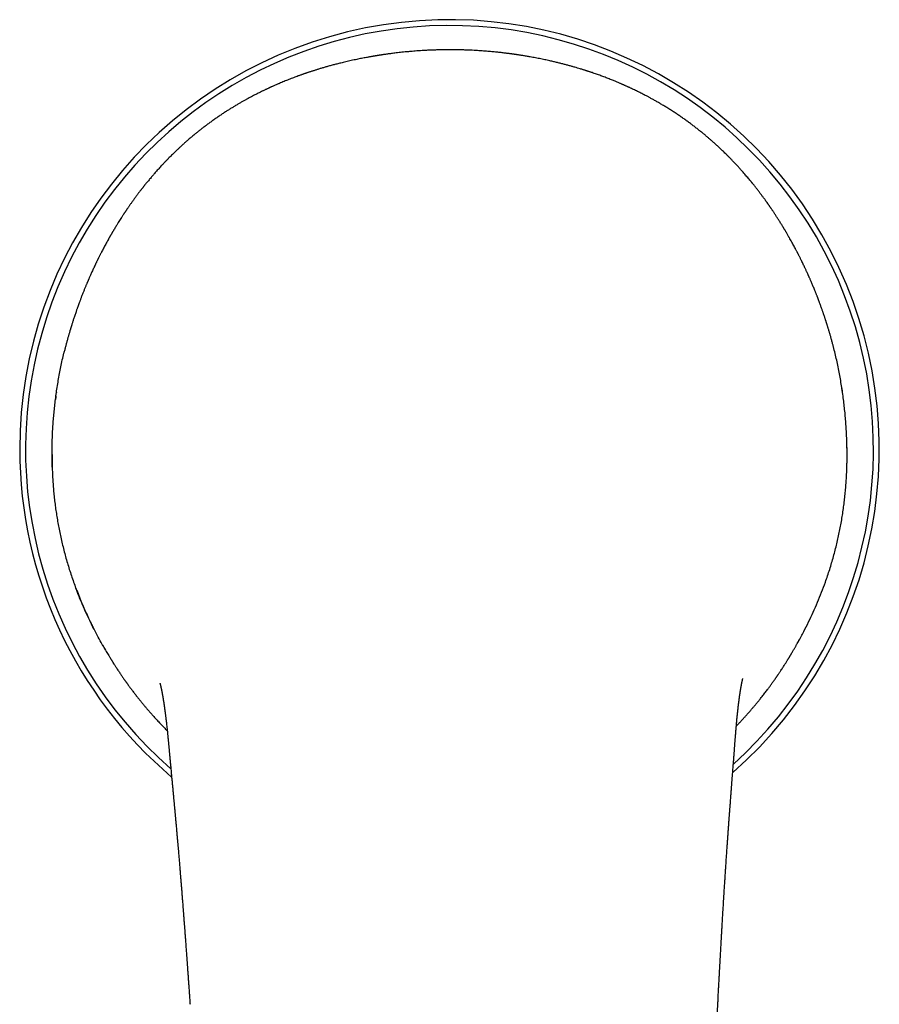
# Model space of a CAD drawing. Header units: millimetres. Extents: x 8 to 763, y 12 to 560.
# Tile 7 of 24: x 368 to 422, y 259 to 320. Entities that reach past the tile are written whole.
import ezdxf

# ---------------------------------------------------------------- set-up
doc = ezdxf.new("R2010")
doc.units = ezdxf.units.MM

msp = doc.modelspace()

# ---------------------------------------------------------------- linework, layer by layer
at = {"color": 7, "linetype": 'Continuous', "lineweight": 30}
for p, q in [((370.431, 296.934), (370.427, 296.905)), ((419.553, 297.039), (419.503, 297.36)), ((370.402, 296.72), (370.386, 296.606)), ((419.847, 292.639), (419.848, 292.679)), ((370.166, 292.272), (370.184, 291.803)), ((419.839, 292.21), (419.84, 292.261)), ((418.493, 285.072), (418.494, 285.072)), ((371.646, 284.688), (371.646, 284.688)), ((377.398, 275.373), (377.397, 275.384)), ((412.893, 275.646), (412.896, 275.679))]:
    msp.add_line(p, q, dxfattribs=at)
for radius, start, end in [(26.865, 311.22364, 180), (26.5, 312.03592, 228.90414), (26.865, 180, 229.7173)]:
    msp.add_arc((395, 293.379), radius, start, end, dxfattribs=at)
for points, knots in [([(394.795, 318.362), (394.703, 318.361), (394.522, 318.359), (394.256, 318.352), (393.999, 318.344), (393.751, 318.334), (393.514, 318.322), (393.288, 318.309), (393.072, 318.295), (392.865, 318.28), (392.655, 318.263), (392.444, 318.244), (392.233, 318.224), (392.035, 318.204), (391.849, 318.183), (391.676, 318.163), (391.517, 318.144), (391.372, 318.126), (391.24, 318.108), (391.12, 318.092), (391.012, 318.077), (390.916, 318.063), (390.831, 318.051), (390.761, 318.04), (390.704, 318.032), (390.66, 318.025), (390.624, 318.019), (390.597, 318.015), (390.576, 318.012), (390.559, 318.009), (390.544, 318.007), (390.525, 318.004), (390.497, 317.999), (390.457, 317.993), (390.411, 317.985), (390.358, 317.977), (390.301, 317.967), (390.236, 317.956), (390.164, 317.944), (390.085, 317.93), (389.999, 317.915), (389.906, 317.898), (389.74, 317.868), (389.505, 317.823), (389.188, 317.759), (388.862, 317.689), (388.527, 317.613), (388.227, 317.54), (387.96, 317.473), (387.724, 317.412), (387.496, 317.35), (387.278, 317.288), (387.069, 317.228), (386.872, 317.169), (386.715, 317.12), (386.596, 317.083), (386.512, 317.056), (386.43, 317.03), (386.351, 317.004), (386.275, 316.979), (386.204, 316.956), (386.141, 316.934), (386.091, 316.918), (386.054, 316.905), (386.023, 316.894), (385.987, 316.882), (385.946, 316.868), (385.899, 316.851), (385.842, 316.831), (385.775, 316.808), (385.701, 316.782), (385.626, 316.755), (385.475, 316.7), (385.252, 316.617), (384.957, 316.502), (384.663, 316.384), (384.439, 316.29), (384.284, 316.224), (384.199, 316.187), (384.113, 316.15), (384.027, 316.112), (383.951, 316.078), (383.887, 316.049), (383.836, 316.026), (383.794, 316.006), (383.76, 315.991), (383.729, 315.976), (383.695, 315.961), (383.652, 315.941), (383.599, 315.916), (383.537, 315.887), (383.469, 315.855), (383.398, 315.821), (383.302, 315.774), (383.183, 315.716), (383.039, 315.644), (382.899, 315.573), (382.76, 315.502), (382.622, 315.429), (382.482, 315.354), (382.335, 315.275), (382.181, 315.19), (382.02, 315.099), (381.852, 315.002), (381.676, 314.899), (381.497, 314.791), (381.315, 314.68), (381.131, 314.564), (380.94, 314.442), (380.745, 314.313), (380.551, 314.182), (380.358, 314.049), (380.168, 313.914), (379.978, 313.776), (379.791, 313.637), (379.61, 313.5), (379.437, 313.365), (379.27, 313.233), (379.098, 313.093), (378.92, 312.946), (378.739, 312.792), (378.568, 312.644), (378.408, 312.501), (378.26, 312.368), (378.126, 312.244), (378.005, 312.13), (377.89, 312.021), (377.782, 311.917), (377.679, 311.816), (377.581, 311.718), (377.503, 311.64), (377.445, 311.581), (377.405, 311.541), (377.366, 311.501), (377.33, 311.464), (377.298, 311.431), (377.272, 311.403), (377.248, 311.379), (377.224, 311.353), (377.194, 311.322), (377.158, 311.284), (377.116, 311.239), (377.067, 311.187), (377, 311.116), (376.919, 311.027), (376.826, 310.925), (376.736, 310.825), (376.65, 310.729), (376.568, 310.635), (376.49, 310.545), (376.415, 310.458), (376.338, 310.367), (376.26, 310.274), (376.18, 310.178), (376.103, 310.086), (376.03, 309.995), (375.971, 309.923), (375.927, 309.867), (375.895, 309.827), (375.865, 309.789), (375.836, 309.753), (375.812, 309.722), (375.794, 309.699), (375.779, 309.68), (375.765, 309.662), (375.747, 309.639), (375.725, 309.61), (375.698, 309.575), (375.666, 309.534), (375.63, 309.487), (375.59, 309.434), (375.546, 309.377), (375.502, 309.318), (375.458, 309.26), (375.409, 309.194), (375.355, 309.12), (375.296, 309.04), (375.238, 308.959), (375.18, 308.878), (375.123, 308.798), (375.071, 308.726), (375.024, 308.658), (374.978, 308.592), (374.933, 308.527), (374.894, 308.471), (374.863, 308.425), (374.839, 308.389), (374.814, 308.353), (374.79, 308.317), (374.766, 308.282), (374.746, 308.252), (374.73, 308.227), (374.718, 308.21), (374.709, 308.197), (374.702, 308.185), (374.69, 308.167), (374.672, 308.14), (374.647, 308.102), (374.616, 308.056), (374.58, 308.001), (374.54, 307.938), (374.485, 307.853), (374.416, 307.747), (374.336, 307.619), (374.243, 307.47), (374.138, 307.298), (374.05, 307.151), (373.99, 307.05), (373.96, 307), (373.933, 306.954), (373.911, 306.915), (373.892, 306.884), (373.878, 306.86), (373.867, 306.84), (373.856, 306.822), (373.844, 306.8), (373.828, 306.773), (373.81, 306.741), (373.789, 306.705), (373.766, 306.664), (373.741, 306.62), (373.716, 306.575), (373.69, 306.531), (373.647, 306.453), (373.587, 306.345), (373.512, 306.208), (373.443, 306.079), (373.377, 305.957), (373.316, 305.839), (373.264, 305.741), (373.223, 305.66), (373.19, 305.596), (373.158, 305.532), (373.126, 305.469), (373.095, 305.409), (373.069, 305.355), (373.047, 305.311), (373.027, 305.271), (373.006, 305.229), (372.983, 305.181), (372.957, 305.127), (372.919, 305.05), (372.872, 304.951), (372.815, 304.833), (372.76, 304.716), (372.707, 304.599), (372.654, 304.485), (372.605, 304.377), (372.561, 304.279), (372.523, 304.192), (372.488, 304.112), (372.46, 304.048), (372.438, 303.997), (372.421, 303.959), (372.407, 303.926), (372.394, 303.895), (372.378, 303.859), (372.359, 303.814), (372.335, 303.757), (372.308, 303.692), (372.278, 303.62), (372.245, 303.541), (372.198, 303.426), (372.137, 303.276), (372.063, 303.087), (372.003, 302.932), (371.957, 302.813), (371.927, 302.734), (371.898, 302.655), (371.871, 302.582), (371.847, 302.518), (371.828, 302.467), (371.814, 302.429), (371.804, 302.4), (371.793, 302.371), (371.781, 302.338), (371.768, 302.299), (371.751, 302.252), (371.73, 302.194), (371.707, 302.127), (371.682, 302.056), (371.65, 301.966), (371.615, 301.861), (371.575, 301.743), (371.538, 301.632), (371.503, 301.526), (371.471, 301.427), (371.44, 301.332), (371.412, 301.24), (371.388, 301.166), (371.37, 301.107), (371.356, 301.063), (371.343, 301.02), (371.332, 300.981), (371.321, 300.948), (371.311, 300.914), (371.3, 300.876), (371.285, 300.828), (371.268, 300.769), (371.248, 300.701), (371.226, 300.624), (371.201, 300.54), (371.177, 300.453), (371.152, 300.366), (371.118, 300.242), (371.074, 300.083), (371.023, 299.89), (370.981, 299.726), (370.948, 299.594), (370.929, 299.517), (370.919, 299.476), (370.917, 299.467)], [0, 0, 0, 0, 0.007831, 0.015398, 0.022704, 0.029746, 0.036526, 0.042929, 0.049079, 0.054976, 0.06062, 0.067008, 0.073038, 0.078709, 0.084022, 0.088977, 0.093573, 0.097706, 0.101498, 0.104952, 0.108066, 0.110841, 0.113276, 0.115373, 0.11693, 0.118227, 0.119266, 0.120047, 0.120639, 0.121134, 0.121534, 0.121994, 0.12288, 0.124077, 0.125586, 0.12711, 0.128859, 0.130831, 0.133028, 0.135449, 0.138095, 0.140964, 0.143989, 0.153387, 0.162583, 0.173267, 0.183665, 0.193777, 0.201323, 0.208702, 0.21591, 0.222841, 0.229437, 0.235699, 0.241628, 0.244411, 0.247114, 0.249736, 0.252279, 0.254741, 0.257049, 0.259095, 0.260877, 0.2618, 0.262739, 0.263869, 0.265195, 0.266716, 0.268432, 0.270705, 0.273144, 0.275573, 0.277989, 0.287664, 0.29713, 0.306507, 0.316099, 0.318853, 0.321625, 0.324415, 0.327225, 0.329993, 0.331908, 0.333558, 0.334943, 0.336061, 0.336915, 0.337972, 0.339356, 0.341066, 0.343103, 0.345404, 0.347714, 0.350006, 0.354726, 0.35937, 0.36394, 0.368436, 0.372861, 0.377357, 0.382104, 0.387104, 0.392358, 0.397867, 0.403632, 0.409652, 0.415564, 0.421705, 0.428075, 0.434673, 0.441501, 0.447871, 0.454428, 0.461139, 0.467717, 0.474093, 0.480269, 0.486245, 0.492022, 0.499003, 0.505674, 0.512036, 0.518092, 0.523845, 0.528814, 0.533539, 0.538023, 0.542287, 0.546409, 0.550399, 0.554258, 0.555914, 0.557545, 0.55915, 0.560708, 0.562054, 0.563154, 0.564034, 0.565008, 0.566265, 0.567806, 0.56963, 0.571738, 0.57413, 0.578254, 0.582374, 0.586353, 0.590189, 0.593885, 0.597439, 0.600851, 0.604122, 0.608033, 0.61174, 0.615335, 0.618831, 0.622228, 0.62378, 0.62531, 0.626819, 0.628269, 0.629473, 0.630403, 0.630952, 0.631613, 0.632507, 0.633634, 0.634994, 0.636588, 0.638415, 0.640475, 0.642762, 0.645068, 0.647301, 0.649462, 0.65271, 0.655778, 0.658666, 0.661995, 0.665046, 0.66782, 0.670325, 0.672781, 0.675288, 0.677845, 0.679177, 0.680522, 0.681881, 0.683253, 0.684635, 0.685847, 0.686743, 0.687402, 0.687826, 0.688225, 0.68871, 0.689862, 0.691321, 0.693086, 0.69516, 0.69754, 0.700228, 0.70485, 0.709651, 0.714628, 0.72168, 0.729059, 0.731046, 0.732992, 0.73469, 0.736125, 0.737296, 0.738204, 0.738849, 0.739459, 0.740266, 0.74127, 0.742471, 0.743869, 0.745368, 0.747035, 0.748727, 0.750393, 0.752034, 0.757394, 0.762462, 0.767236, 0.771716, 0.775992, 0.780226, 0.78258, 0.784922, 0.787252, 0.78957, 0.791849, 0.793931, 0.795408, 0.796777, 0.798303, 0.800045, 0.802004, 0.80418, 0.808491, 0.812819, 0.817091, 0.821305, 0.825462, 0.829561, 0.83297, 0.83611, 0.838979, 0.841576, 0.84307, 0.844442, 0.845646, 0.846683, 0.847733, 0.849537, 0.851628, 0.854008, 0.856677, 0.859636, 0.862861, 0.869468, 0.876176, 0.882993, 0.885701, 0.888429, 0.89116, 0.89366, 0.895843, 0.897707, 0.898843, 0.899817, 0.900764, 0.901911, 0.90326, 0.904811, 0.9069, 0.909271, 0.911839, 0.914353, 0.91867, 0.922767, 0.926642, 0.930294, 0.933725, 0.93698, 0.940124, 0.943156, 0.944699, 0.946212, 0.947694, 0.949059, 0.950215, 0.951172, 0.952489, 0.954139, 0.956122, 0.958439, 0.96109, 0.964011, 0.967, 0.969945, 0.972844, 0.979568, 0.986038, 0.992252, 0.995822, 0.999133, 1, 1, 1, 1]), ([(418.98, 299.861), (418.978, 299.87), (418.968, 299.909), (418.948, 299.982), (418.922, 300.081), (418.893, 300.185), (418.857, 300.316), (418.813, 300.474), (418.758, 300.661), (418.713, 300.813), (418.678, 300.928), (418.656, 301.002), (418.635, 301.07), (418.616, 301.132), (418.599, 301.186), (418.584, 301.231), (418.573, 301.268), (418.563, 301.297), (418.555, 301.324), (418.545, 301.353), (418.533, 301.391), (418.519, 301.436), (418.502, 301.488), (418.479, 301.556), (418.451, 301.641), (418.417, 301.744), (418.385, 301.838), (418.355, 301.925), (418.328, 302.004), (418.299, 302.086), (418.269, 302.172), (418.237, 302.261), (418.203, 302.354), (418.169, 302.449), (418.138, 302.533), (418.111, 302.603), (418.091, 302.657), (418.074, 302.703), (418.059, 302.742), (418.047, 302.775), (418.034, 302.808), (418.02, 302.845), (418.003, 302.889), (417.983, 302.941), (417.96, 302.999), (417.935, 303.063), (417.909, 303.13), (417.882, 303.197), (417.849, 303.279), (417.809, 303.378), (417.763, 303.491), (417.717, 303.601), (417.672, 303.709), (417.628, 303.814), (417.587, 303.908), (417.551, 303.992), (417.52, 304.062), (417.492, 304.126), (417.469, 304.179), (417.449, 304.222), (417.434, 304.258), (417.418, 304.293), (417.399, 304.335), (417.376, 304.386), (417.349, 304.445), (417.319, 304.51), (417.287, 304.581), (417.251, 304.657), (417.193, 304.783), (417.109, 304.958), (417.026, 305.13), (416.965, 305.253), (416.93, 305.325), (416.894, 305.395), (416.86, 305.462), (416.83, 305.523), (416.803, 305.576), (416.779, 305.623), (416.756, 305.666), (416.733, 305.71), (416.706, 305.763), (416.673, 305.826), (416.636, 305.896), (416.59, 305.984), (416.533, 306.09), (416.465, 306.215), (416.395, 306.343), (416.32, 306.477), (416.24, 306.62), (416.153, 306.772), (416.082, 306.894), (416.031, 306.981), (416.002, 307.03), (415.977, 307.073), (415.955, 307.109), (415.937, 307.14), (415.922, 307.164), (415.91, 307.184), (415.898, 307.204), (415.884, 307.228), (415.865, 307.259), (415.842, 307.297), (415.815, 307.341), (415.757, 307.436), (415.671, 307.574), (415.559, 307.751), (415.468, 307.894), (415.396, 308.004), (415.344, 308.083), (415.293, 308.161), (415.245, 308.233), (415.2, 308.3), (415.161, 308.357), (415.128, 308.406), (415.1, 308.447), (415.077, 308.481), (415.059, 308.507), (415.046, 308.527), (415.034, 308.543), (415.021, 308.562), (415.004, 308.587), (414.983, 308.617), (414.96, 308.65), (414.936, 308.685), (414.912, 308.718), (414.872, 308.775), (414.816, 308.854), (414.754, 308.941), (414.701, 309.014), (414.655, 309.077), (414.605, 309.145), (414.55, 309.219), (414.491, 309.299), (414.43, 309.38), (414.368, 309.461), (414.307, 309.542), (414.241, 309.627), (414.179, 309.706), (414.123, 309.777), (414.078, 309.835), (414.038, 309.884), (414.007, 309.923), (413.983, 309.953), (413.966, 309.975), (413.952, 309.992), (413.94, 310.007), (413.925, 310.025), (413.904, 310.051), (413.877, 310.083), (413.831, 310.14), (413.766, 310.219), (413.682, 310.32), (413.593, 310.425), (413.5, 310.533), (413.402, 310.647), (413.312, 310.75), (413.231, 310.84), (413.163, 310.917), (413.091, 310.996), (413.016, 311.078), (412.939, 311.162), (412.859, 311.248), (412.776, 311.335), (412.7, 311.415), (412.634, 311.483), (412.581, 311.538), (412.536, 311.585), (412.498, 311.623), (412.469, 311.652), (412.448, 311.674), (412.429, 311.692), (412.409, 311.713), (412.384, 311.738), (412.336, 311.786), (412.264, 311.857), (412.167, 311.952), (412.064, 312.052), (411.953, 312.157), (411.835, 312.269), (411.709, 312.385), (411.574, 312.508), (411.435, 312.632), (411.291, 312.758), (411.144, 312.885), (410.989, 313.016), (410.825, 313.151), (410.653, 313.291), (410.471, 313.434), (410.287, 313.577), (410.1, 313.718), (409.91, 313.859), (409.713, 314.001), (409.511, 314.142), (409.31, 314.28), (409.099, 314.421), (408.879, 314.564), (408.652, 314.707), (408.432, 314.842), (408.221, 314.969), (408.017, 315.087), (407.822, 315.198), (407.64, 315.299), (407.471, 315.391), (407.316, 315.473), (407.167, 315.551), (407.025, 315.624), (406.886, 315.694), (406.714, 315.779), (406.506, 315.88), (406.322, 315.967), (406.196, 316.025), (406.131, 316.054), (406.069, 316.082), (406.014, 316.107), (405.968, 316.128), (405.931, 316.144), (405.901, 316.157), (405.874, 316.169), (405.842, 316.184), (405.801, 316.201), (405.751, 316.223), (405.692, 316.249), (405.587, 316.293), (405.441, 316.355), (405.227, 316.443), (404.987, 316.539), (404.721, 316.642), (404.454, 316.741), (404.183, 316.838), (403.978, 316.909), (403.842, 316.955), (403.778, 316.977), (403.72, 316.996), (403.669, 317.013), (403.625, 317.027), (403.588, 317.039), (403.556, 317.049), (403.524, 317.06), (403.48, 317.074), (403.421, 317.093), (403.344, 317.117), (403.262, 317.142), (403.149, 317.177), (403.006, 317.22), (402.829, 317.272), (402.641, 317.326), (402.443, 317.381), (402.236, 317.436), (402.02, 317.492), (401.799, 317.548), (401.571, 317.603), (401.314, 317.662), (401.026, 317.726), (400.707, 317.793), (400.379, 317.857), (400.118, 317.905), (399.929, 317.938), (399.813, 317.958), (399.699, 317.977), (399.589, 317.995), (399.489, 318.011), (399.398, 318.025), (399.318, 318.037), (399.248, 318.048), (399.188, 318.057), (399.138, 318.064), (399.099, 318.07), (399.071, 318.074), (399.051, 318.076), (399.036, 318.079), (399.019, 318.081), (398.999, 318.084), (398.971, 318.088), (398.936, 318.093), (398.891, 318.099), (398.834, 318.106), (398.763, 318.116), (398.679, 318.127), (398.582, 318.139), (398.474, 318.152), (398.354, 318.167), (398.222, 318.182), (398.084, 318.197), (397.942, 318.212), (397.796, 318.227), (397.641, 318.241), (397.476, 318.256), (397.304, 318.271), (397.123, 318.285), (396.934, 318.298), (396.737, 318.311), (396.529, 318.323), (396.31, 318.333), (396.08, 318.343), (395.841, 318.351), (395.593, 318.357), (395.335, 318.361), (395.068, 318.363), (394.887, 318.362), (394.795, 318.362)], [0, 0, 0, 0, 0.000863, 0.00397, 0.007312, 0.010778, 0.014326, 0.020419, 0.026737, 0.03328, 0.035912, 0.038503, 0.040855, 0.042958, 0.044811, 0.046415, 0.047589, 0.048581, 0.049436, 0.05042, 0.051578, 0.053315, 0.055119, 0.056966, 0.060375, 0.063923, 0.067624, 0.070243, 0.072987, 0.075856, 0.07885, 0.081968, 0.08521, 0.088577, 0.091954, 0.094088, 0.095965, 0.097586, 0.098951, 0.100059, 0.10114, 0.102426, 0.103916, 0.105696, 0.1077, 0.109926, 0.112227, 0.114516, 0.116791, 0.120823, 0.124817, 0.128774, 0.132695, 0.136581, 0.140391, 0.143319, 0.145963, 0.148324, 0.150402, 0.151837, 0.153097, 0.154284, 0.155682, 0.157624, 0.15978, 0.16214, 0.164703, 0.16747, 0.170439, 0.178442, 0.186661, 0.189288, 0.191937, 0.194598, 0.19708, 0.199304, 0.201271, 0.202981, 0.20448, 0.206083, 0.207851, 0.21039, 0.212986, 0.215598, 0.220176, 0.224802, 0.229497, 0.234488, 0.239829, 0.245518, 0.251556, 0.25352, 0.255376, 0.256997, 0.258383, 0.259534, 0.260451, 0.261134, 0.261769, 0.262669, 0.263831, 0.265257, 0.266947, 0.268886, 0.275881, 0.28259, 0.289015, 0.29212, 0.295155, 0.298119, 0.300966, 0.303522, 0.30577, 0.307608, 0.309173, 0.310466, 0.311485, 0.312232, 0.312699, 0.313411, 0.314367, 0.315567, 0.316888, 0.318197, 0.319493, 0.320778, 0.324736, 0.328574, 0.330812, 0.333208, 0.335838, 0.338701, 0.341797, 0.345126, 0.348102, 0.351243, 0.354547, 0.358013, 0.360602, 0.362865, 0.364805, 0.366421, 0.36748, 0.368332, 0.368977, 0.369485, 0.370118, 0.371175, 0.372488, 0.373942, 0.37779, 0.381773, 0.38589, 0.390144, 0.394612, 0.399385, 0.402341, 0.405403, 0.408572, 0.411846, 0.415227, 0.418715, 0.422308, 0.425869, 0.428459, 0.430713, 0.432631, 0.434212, 0.435458, 0.4362, 0.436902, 0.437755, 0.438758, 0.439913, 0.443663, 0.447552, 0.451579, 0.456048, 0.460678, 0.465544, 0.470702, 0.476155, 0.481373, 0.48684, 0.49256, 0.498535, 0.504766, 0.511255, 0.518003, 0.524418, 0.531053, 0.537909, 0.544938, 0.551821, 0.558499, 0.566378, 0.57395, 0.581216, 0.588175, 0.594829, 0.601177, 0.607221, 0.612495, 0.617515, 0.622282, 0.626797, 0.631216, 0.635707, 0.643417, 0.651338, 0.653448, 0.655573, 0.657621, 0.659399, 0.660903, 0.662133, 0.662954, 0.663747, 0.664791, 0.666092, 0.667729, 0.669647, 0.671841, 0.677914, 0.683901, 0.692558, 0.701029, 0.709516, 0.718173, 0.727, 0.7292, 0.73127, 0.73312, 0.734751, 0.736161, 0.737331, 0.738298, 0.739274, 0.740348, 0.742513, 0.744992, 0.747678, 0.75046, 0.755763, 0.761383, 0.76732, 0.773574, 0.780145, 0.786903, 0.79386, 0.80097, 0.808234, 0.81784, 0.827701, 0.837818, 0.848191, 0.851705, 0.855248, 0.858816, 0.862194, 0.865262, 0.868017, 0.870461, 0.872593, 0.874414, 0.875923, 0.87712, 0.878006, 0.878466, 0.878866, 0.879361, 0.879953, 0.880734, 0.881773, 0.88307, 0.884627, 0.886724, 0.889159, 0.891934, 0.895048, 0.898501, 0.902294, 0.906427, 0.910336, 0.914507, 0.91894, 0.923635, 0.928593, 0.933717, 0.939094, 0.944725, 0.950608, 0.956873, 0.963401, 0.970193, 0.977249, 0.984569, 0.992153, 1, 1, 1, 1]), ([(419.848, 292.673), (419.849, 292.808), (419.851, 293.078), (419.846, 293.487), (419.836, 293.899), (419.819, 294.314), (419.796, 294.729), (419.767, 295.144), (419.732, 295.559), (419.69, 295.975), (419.641, 296.395), (419.586, 296.818), (419.523, 297.245), (419.453, 297.673), (419.376, 298.101), (419.292, 298.527), (419.202, 298.95), (419.104, 299.37), (419.03, 299.674), (418.986, 299.837), (418.979, 299.861)], [0, 0, 0, 0, 0.059155, 0.11818, 0.17709, 0.235899, 0.294619, 0.352218, 0.409758, 0.46725, 0.524708, 0.583188, 0.641659, 0.700135, 0.75863, 0.817158, 0.874688, 0.93228, 0.989949, 1, 1, 1, 1]), ([(370.167, 292.266), (370.164, 292.399), (370.157, 292.666), (370.155, 293.072), (370.159, 293.481), (370.168, 293.893), (370.184, 294.307), (370.206, 294.72), (370.234, 295.134), (370.269, 295.55), (370.31, 295.97), (370.359, 296.395), (370.414, 296.823), (370.477, 297.254), (370.547, 297.685), (370.624, 298.114), (370.708, 298.541), (370.799, 298.966), (370.869, 299.274), (370.911, 299.441), (370.917, 299.467)], [0, 0, 0, 0, 0.058555, 0.117059, 0.175523, 0.23396, 0.29238, 0.349752, 0.407131, 0.464528, 0.521955, 0.58047, 0.639043, 0.697688, 0.75642, 0.815255, 0.873155, 0.931187, 0.989368, 1, 1, 1, 1]), ([(419.57, 296.917), (419.565, 296.956), (419.56, 296.996), (419.553, 297.037), (419.553, 297.039)], [0, 0, 0, 0, 0.944265, 1, 1, 1, 1]), ([(370.386, 296.606), (370.386, 296.603), (370.38, 296.564), (370.376, 296.524), (370.372, 296.487)], [0, 0, 0, 0, 0.065809, 1, 1, 1, 1]), ([(370.156, 293.063), (370.156, 293.051), (370.155, 292.911), (370.158, 292.647), (370.164, 292.397), (370.166, 292.272)], [0, 0, 0, 0, 0.045215, 0.522415, 1, 1, 1, 1]), ([(419.848, 292.679), (419.849, 292.808), (419.851, 293.065), (419.849, 293.334), (419.846, 293.474), (419.845, 293.484)], [0, 0, 0, 0, 0.482928, 0.964853, 1, 1, 1, 1]), ([(419.838, 292.204), (419.84, 292.282), (419.845, 292.439), (419.847, 292.595), (419.848, 292.673)], [0, 0, 0, 0, 0.500153, 1, 1, 1, 1]), ([(418.494, 285.072), (418.54, 285.205), (418.634, 285.47), (418.764, 285.87), (418.887, 286.271), (419.003, 286.674), (419.11, 287.075), (419.209, 287.475), (419.3, 287.872), (419.384, 288.269), (419.461, 288.669), (419.531, 289.07), (419.595, 289.472), (419.651, 289.874), (419.7, 290.273), (419.742, 290.669), (419.777, 291.06), (419.804, 291.446), (419.826, 291.83), (419.834, 292.084), (419.839, 292.21)], [0, 0, 0, 0, 0.05615, 0.112204, 0.168174, 0.224067, 0.279908, 0.33473, 0.389549, 0.444373, 0.499206, 0.555053, 0.610925, 0.666835, 0.7228, 0.778836, 0.833957, 0.889181, 0.944523, 1, 1, 1, 1]), ([(370.184, 291.803), (370.19, 291.675), (370.203, 291.42), (370.231, 291.033), (370.266, 290.643), (370.307, 290.25), (370.355, 289.857), (370.41, 289.465), (370.472, 289.073), (370.54, 288.679), (370.617, 288.282), (370.701, 287.881), (370.793, 287.477), (370.892, 287.073), (371, 286.669), (371.114, 286.268), (371.236, 285.869), (371.365, 285.474), (371.5, 285.079), (371.597, 284.818), (371.646, 284.688)], [0, 0, 0, 0, 0.055921, 0.111776, 0.16758, 0.223349, 0.279096, 0.333843, 0.388597, 0.443373, 0.498183, 0.554035, 0.609946, 0.665926, 0.721988, 0.778146, 0.83341, 0.888796, 0.944321, 1, 1, 1, 1]), ([(416.74, 281.247), (416.762, 281.284), (416.902, 281.527), (417.138, 281.973), (417.448, 282.585), (417.735, 283.194), (418.005, 283.812), (418.26, 284.437), (418.416, 284.86), (418.493, 285.072)], [0, 0, 0, 0, 0.030434, 0.199576, 0.359222, 0.519058, 0.679112, 0.839415, 1, 1, 1, 1]), ([(373.469, 280.883), (373.412, 280.98), (373.265, 281.23), (373.035, 281.646), (372.778, 282.133), (372.529, 282.632), (372.29, 283.138), (372.063, 283.649), (371.847, 284.165), (371.713, 284.513), (371.646, 284.688)], [0, 0, 0, 0, 0.079672, 0.205822, 0.338023, 0.470274, 0.602587, 0.734971, 0.867438, 1, 1, 1, 1]), ([(371.653, 284.69), (371.709, 284.54), (371.823, 284.241), (372.004, 283.796), (372.194, 283.356), (372.393, 282.919), (372.57, 282.548), (372.684, 282.325), (372.725, 282.244)], [0, 0, 0, 0, 0.179726, 0.359352, 0.538889, 0.718345, 0.897729, 1, 1, 1, 1]), ([(417.368, 282.428), (417.37, 282.433), (417.373, 282.439), (417.375, 282.446), (417.375, 282.447)], [0, 0, 0, 0, 0.837017, 1, 1, 1, 1]), ([(412.93, 276.078), (412.955, 276.104), (413.023, 276.175), (413.136, 276.293), (413.269, 276.436), (413.407, 276.586), (413.546, 276.739), (413.683, 276.893), (413.819, 277.049), (413.952, 277.205), (414.084, 277.361), (414.208, 277.51), (414.324, 277.653), (414.433, 277.788), (414.534, 277.915), (414.628, 278.035), (414.715, 278.149), (414.797, 278.255), (414.872, 278.356), (414.942, 278.449), (415.006, 278.535), (415.064, 278.615), (415.121, 278.693), (415.179, 278.773), (415.23, 278.846), (415.275, 278.908), (415.311, 278.959), (415.348, 279.012), (415.381, 279.06), (415.409, 279.1), (415.43, 279.131), (415.449, 279.157), (415.467, 279.184), (415.489, 279.216), (415.516, 279.255), (415.548, 279.302), (415.585, 279.357), (415.626, 279.418), (415.669, 279.483), (415.723, 279.563), (415.783, 279.655), (415.849, 279.757), (415.909, 279.85), (415.963, 279.935), (416.013, 280.014), (416.062, 280.092), (416.103, 280.158), (416.137, 280.213), (416.163, 280.256), (416.19, 280.299), (416.216, 280.343), (416.239, 280.381), (416.258, 280.411), (416.271, 280.433), (416.282, 280.451), (416.291, 280.467), (416.304, 280.488), (416.321, 280.518), (416.344, 280.556), (416.372, 280.602), (416.403, 280.655), (416.442, 280.722), (416.486, 280.797), (416.533, 280.879), (416.577, 280.956), (416.619, 281.03), (416.659, 281.1), (416.696, 281.167), (416.732, 281.231), (416.765, 281.291), (416.794, 281.344), (416.816, 281.385), (416.833, 281.416), (416.844, 281.437), (416.854, 281.456), (416.862, 281.47), (416.868, 281.481), (416.873, 281.49), (416.877, 281.499), (416.881, 281.506), (416.884, 281.511), (416.885, 281.513), (416.885, 281.513), (416.885, 281.513)], [0, 0, 0, 0, 0.01499, 0.041162, 0.068416, 0.096754, 0.126107, 0.15498, 0.182764, 0.212529, 0.240938, 0.267993, 0.293695, 0.318047, 0.340652, 0.36196, 0.381974, 0.400698, 0.418479, 0.434927, 0.45005, 0.463858, 0.477151, 0.491414, 0.506684, 0.515492, 0.524605, 0.534022, 0.543438, 0.549873, 0.55534, 0.559842, 0.56407, 0.569697, 0.57671, 0.585108, 0.594892, 0.606062, 0.618004, 0.629515, 0.648927, 0.66687, 0.683346, 0.698354, 0.711943, 0.725495, 0.739651, 0.747048, 0.754599, 0.762305, 0.770166, 0.777635, 0.782467, 0.786367, 0.789335, 0.791863, 0.795183, 0.800638, 0.807471, 0.815682, 0.825271, 0.836237, 0.851181, 0.865359, 0.878784, 0.891152, 0.902839, 0.913867, 0.92426, 0.933945, 0.942588, 0.950189, 0.954157, 0.957794, 0.961185, 0.963893, 0.966924, 0.970379, 0.97433, 0.980443, 0.987588, 0.995811, 1, 1, 1, 1]), ([(373.311, 281.158), (373.311, 281.158), (373.311, 281.158), (373.313, 281.154), (373.316, 281.149), (373.319, 281.143), (373.325, 281.134), (373.332, 281.12), (373.34, 281.106), (373.348, 281.092), (373.357, 281.076), (373.368, 281.056), (373.382, 281.032), (373.398, 281.003), (373.415, 280.974), (373.432, 280.945), (373.449, 280.915), (373.487, 280.848), (373.545, 280.748), (373.622, 280.616), (373.691, 280.501), (373.753, 280.397), (373.81, 280.304), (373.856, 280.228), (373.892, 280.17), (373.915, 280.133), (373.935, 280.101), (373.952, 280.073), (373.969, 280.046), (373.989, 280.014), (374.014, 279.974), (374.045, 279.926), (374.081, 279.87), (374.12, 279.809), (374.16, 279.747), (374.209, 279.671), (374.267, 279.582), (374.332, 279.484), (374.395, 279.391), (374.454, 279.302), (374.513, 279.217), (374.569, 279.134), (374.626, 279.052), (374.674, 278.984), (374.714, 278.927), (374.744, 278.884), (374.771, 278.846), (374.793, 278.816), (374.809, 278.793), (374.826, 278.77), (374.846, 278.742), (374.871, 278.707), (374.902, 278.665), (374.939, 278.614), (374.981, 278.556), (375.026, 278.495), (375.072, 278.433), (375.118, 278.371), (375.163, 278.311), (375.241, 278.208), (375.35, 278.066), (375.491, 277.886), (375.629, 277.712), (375.765, 277.545), (375.896, 277.385), (376.026, 277.231), (376.155, 277.08), (376.286, 276.929), (376.441, 276.754), (376.621, 276.555), (376.827, 276.332), (377.04, 276.108), (377.217, 275.926), (377.324, 275.819), (377.357, 275.786)], [0, 0, 0, 0, 0.011805, 0.020923, 0.030206, 0.039655, 0.048429, 0.056025, 0.060254, 0.064153, 0.067799, 0.071285, 0.07571, 0.080282, 0.084959, 0.089661, 0.094389, 0.099143, 0.121936, 0.142894, 0.164915, 0.18033, 0.19634, 0.212936, 0.22031, 0.226799, 0.232405, 0.237126, 0.241242, 0.246707, 0.253608, 0.261944, 0.271717, 0.28273, 0.293636, 0.30418, 0.322569, 0.33974, 0.355694, 0.371436, 0.386071, 0.400491, 0.41476, 0.428879, 0.43672, 0.444505, 0.451333, 0.456606, 0.460324, 0.463781, 0.468531, 0.474576, 0.481917, 0.490743, 0.500919, 0.511809, 0.522595, 0.533274, 0.543845, 0.554309, 0.586897, 0.618418, 0.648887, 0.678319, 0.706731, 0.733678, 0.760502, 0.787661, 0.81516, 0.855544, 0.896667, 0.938543, 0.981187, 1, 1, 1, 1]), ([(412.894, 275.646), (412.894, 275.651), (412.896, 275.671), (412.9, 275.724), (412.907, 275.808), (412.916, 275.915), (412.925, 276.029), (412.936, 276.148), (412.947, 276.272), (412.958, 276.397), (412.97, 276.521), (412.982, 276.644), (412.992, 276.748), (413, 276.83), (413.007, 276.892), (413.013, 276.953), (413.019, 277.011), (413.025, 277.06), (413.029, 277.101), (413.033, 277.133), (413.036, 277.161), (413.038, 277.184), (413.04, 277.202), (413.042, 277.218), (413.044, 277.237), (413.047, 277.263), (413.051, 277.296), (413.056, 277.333), (413.061, 277.379), (413.067, 277.431), (413.074, 277.485), (413.08, 277.532), (413.085, 277.574), (413.09, 277.616), (413.096, 277.662), (413.103, 277.714), (413.111, 277.771), (413.118, 277.828), (413.125, 277.875), (413.13, 277.914), (413.135, 277.944), (413.139, 277.975), (413.144, 278.009), (413.149, 278.043), (413.154, 278.077), (413.159, 278.107), (413.163, 278.133), (413.166, 278.158), (413.17, 278.181), (413.174, 278.206), (413.178, 278.233), (413.183, 278.264), (413.188, 278.298), (413.194, 278.334), (413.201, 278.372), (413.207, 278.407), (413.212, 278.44), (413.217, 278.471), (413.222, 278.497), (413.226, 278.517), (413.228, 278.534), (413.232, 278.551), (413.235, 278.569), (413.238, 278.588), (413.242, 278.606), (413.245, 278.625), (413.249, 278.645), (413.252, 278.663), (413.255, 278.679), (413.258, 278.691), (413.26, 278.702), (413.262, 278.713), (413.264, 278.725), (413.267, 278.736), (413.269, 278.746), (413.27, 278.754), (413.271, 278.76), (413.273, 278.768), (413.275, 278.778), (413.277, 278.789), (413.28, 278.801), (413.282, 278.811), (413.284, 278.821), (413.286, 278.829), (413.287, 278.837), (413.289, 278.844), (413.291, 278.853), (413.293, 278.862), (413.294, 278.871), (413.296, 278.877), (413.297, 278.883), (413.299, 278.89), (413.3, 278.897), (413.302, 278.906), (413.304, 278.914), (413.305, 278.921), (413.307, 278.927), (413.309, 278.935), (413.311, 278.944), (413.313, 278.954), (413.315, 278.963), (413.317, 278.971), (413.318, 278.976), (413.32, 278.981), (413.321, 278.986), (413.322, 278.991), (413.323, 278.997), (413.325, 279.003), (413.326, 279.008), (413.327, 279.013), (413.328, 279.017), (413.329, 279.02), (413.33, 279.024), (413.331, 279.028), (413.332, 279.032), (413.333, 279.037), (413.334, 279.041), (413.335, 279.044), (413.336, 279.046), (413.337, 279.049), (413.337, 279.051), (413.338, 279.053), (413.338, 279.055), (413.338, 279.056), (413.339, 279.057), (413.339, 279.057), (413.339, 279.057)], [0, 0, 0, 0, 0.002547, 0.010919, 0.029392, 0.049252, 0.070492, 0.09302, 0.116744, 0.14166, 0.165289, 0.189892, 0.215463, 0.227852, 0.240455, 0.253271, 0.265574, 0.27639, 0.284266, 0.29111, 0.296925, 0.301713, 0.305474, 0.308321, 0.31214, 0.317827, 0.325381, 0.334074, 0.342304, 0.356467, 0.368771, 0.379224, 0.388321, 0.397844, 0.407954, 0.420639, 0.43474, 0.449214, 0.46328, 0.470681, 0.478232, 0.485977, 0.494601, 0.504272, 0.513416, 0.521352, 0.528689, 0.53511, 0.541583, 0.548135, 0.555405, 0.564822, 0.575078, 0.585819, 0.597102, 0.609134, 0.620862, 0.630492, 0.638491, 0.644208, 0.649768, 0.655953, 0.663064, 0.669425, 0.675793, 0.683404, 0.691232, 0.698393, 0.704809, 0.710483, 0.714361, 0.718942, 0.724224, 0.729482, 0.733706, 0.736891, 0.73952, 0.743066, 0.747872, 0.75365, 0.759287, 0.764549, 0.769385, 0.773632, 0.777384, 0.781272, 0.786208, 0.791815, 0.796597, 0.800401, 0.803337, 0.807046, 0.81175, 0.817109, 0.821676, 0.826719, 0.831389, 0.836857, 0.843236, 0.850846, 0.859563, 0.865399, 0.870124, 0.873965, 0.878279, 0.883291, 0.888995, 0.895376, 0.90136, 0.906399, 0.910264, 0.914398, 0.919322, 0.924991, 0.931183, 0.93902, 0.945505, 0.950483, 0.955453, 0.960964, 0.967392, 0.975072, 0.983203, 0.990262, 0.99603, 1, 1, 1, 1]), ([(376.899, 278.757), (376.899, 278.757), (376.899, 278.757), (376.899, 278.757), (376.899, 278.756), (376.899, 278.755), (376.9, 278.754), (376.9, 278.753), (376.901, 278.751), (376.902, 278.748), (376.902, 278.745), (376.903, 278.742), (376.904, 278.739), (376.905, 278.735), (376.906, 278.732), (376.907, 278.729), (376.908, 278.724), (376.91, 278.719), (376.911, 278.713), (376.913, 278.706), (376.914, 278.701), (376.916, 278.696), (376.917, 278.691), (376.919, 278.684), (376.92, 278.678), (376.922, 278.671), (376.923, 278.666), (376.925, 278.66), (376.927, 278.653), (376.929, 278.644), (376.931, 278.634), (376.934, 278.624), (376.936, 278.615), (376.938, 278.607), (376.94, 278.6), (376.941, 278.593), (376.943, 278.585), (376.945, 278.576), (376.947, 278.567), (376.949, 278.559), (376.951, 278.552), (376.954, 278.538), (376.959, 278.518), (376.964, 278.493), (376.97, 278.468), (376.975, 278.443), (376.981, 278.414), (376.988, 278.382), (376.995, 278.351), (377, 278.323), (377.005, 278.301), (377.008, 278.286), (377.01, 278.273), (377.013, 278.26), (377.016, 278.244), (377.02, 278.226), (377.023, 278.208), (377.026, 278.192), (377.029, 278.175), (377.033, 278.156), (377.037, 278.135), (377.042, 278.106), (377.047, 278.08), (377.053, 278.051), (377.058, 278.021), (377.064, 277.989), (377.07, 277.953), (377.077, 277.912), (377.085, 277.867), (377.092, 277.824), (377.099, 277.784), (377.105, 277.749), (377.11, 277.716), (377.116, 277.682), (377.121, 277.648), (377.127, 277.614), (377.132, 277.579), (377.138, 277.54), (377.144, 277.504), (377.148, 277.472), (377.152, 277.448), (377.155, 277.428), (377.158, 277.406), (377.162, 277.379), (377.167, 277.345), (377.173, 277.308), (377.178, 277.27), (377.183, 277.234), (377.189, 277.191), (377.196, 277.142), (377.203, 277.089), (377.21, 277.039), (377.216, 276.992), (377.222, 276.945), (377.229, 276.892), (377.238, 276.828), (377.247, 276.752), (377.257, 276.672), (377.268, 276.587), (377.278, 276.496), (377.29, 276.4), (377.303, 276.286), (377.318, 276.148), (377.336, 275.987), (377.354, 275.815), (377.369, 275.668), (377.38, 275.551), (377.388, 275.468), (377.394, 275.413), (377.396, 275.385), (377.397, 275.384)], [0, 0, 0, 0, 0.001841, 0.010307, 0.01722, 0.022708, 0.027897, 0.031904, 0.036638, 0.042446, 0.049154, 0.05561, 0.061576, 0.067189, 0.0718, 0.076176, 0.081733, 0.088429, 0.096984, 0.104464, 0.110393, 0.114011, 0.118868, 0.125041, 0.131672, 0.137093, 0.141549, 0.146185, 0.151167, 0.157833, 0.165579, 0.172741, 0.1787, 0.183613, 0.188307, 0.1929, 0.197403, 0.202746, 0.208353, 0.212933, 0.216436, 0.220169, 0.23521, 0.247768, 0.258815, 0.270443, 0.282355, 0.296622, 0.309381, 0.320829, 0.328296, 0.334204, 0.338076, 0.342402, 0.348357, 0.355212, 0.362186, 0.369994, 0.377224, 0.38354, 0.389025, 0.39406, 0.402882, 0.412042, 0.420949, 0.430201, 0.440646, 0.45237, 0.465698, 0.477891, 0.488556, 0.497853, 0.506531, 0.515028, 0.524508, 0.532515, 0.541344, 0.551005, 0.561387, 0.568594, 0.57438, 0.578823, 0.58351, 0.590213, 0.598138, 0.607132, 0.615971, 0.624393, 0.632398, 0.645652, 0.657567, 0.668601, 0.679133, 0.689164, 0.698983, 0.714051, 0.729955, 0.747051, 0.765345, 0.784845, 0.805557, 0.827302, 0.858286, 0.889939, 0.922324, 0.955499, 0.970361, 0.985383, 0.999473, 1, 1, 1, 1]), ([(377.398, 275.373), (377.399, 275.37), (377.4, 275.358), (377.402, 275.329), (377.407, 275.285), (377.412, 275.228), (377.419, 275.159), (377.426, 275.082), (377.434, 275), (377.451, 274.812), (377.468, 274.626), (377.486, 274.44), (377.493, 274.361), (377.5, 274.287), (377.506, 274.221), (377.511, 274.17), (377.515, 274.132), (377.517, 274.106), (377.519, 274.086), (377.52, 274.07), (377.522, 274.049), (377.525, 274.02), (377.529, 273.98), (377.533, 273.933), (377.538, 273.879), (377.545, 273.804), (377.554, 273.708), (377.566, 273.583), (377.579, 273.445), (377.593, 273.294), (377.609, 273.117), (377.629, 272.913), (377.65, 272.681), (377.673, 272.44), (377.697, 272.189), (377.716, 271.987), (377.73, 271.835), (377.739, 271.736), (377.748, 271.636), (377.758, 271.535), (377.767, 271.437), (377.776, 271.341), (377.784, 271.249), (377.793, 271.162), (377.8, 271.087), (377.805, 271.024), (377.81, 270.973), (377.814, 270.934), (377.816, 270.904), (377.819, 270.881), (377.821, 270.859), (377.823, 270.833), (377.826, 270.797), (377.831, 270.749), (377.837, 270.685), (377.843, 270.61), (377.851, 270.523), (377.861, 270.424), (377.871, 270.312), (377.882, 270.188), (377.894, 270.053), (377.907, 269.911), (377.92, 269.766), (377.936, 269.587), (377.955, 269.377), (377.976, 269.139), (377.996, 268.911), (378.015, 268.691), (378.033, 268.481), (378.051, 268.281), (378.066, 268.098), (378.081, 267.931), (378.094, 267.775), (378.107, 267.615), (378.122, 267.447), (378.136, 267.271), (378.153, 267.075), (378.17, 266.859), (378.19, 266.621), (378.21, 266.372), (378.23, 266.126), (378.25, 265.884), (378.269, 265.647), (378.285, 265.437), (378.3, 265.256), (378.311, 265.108), (378.323, 264.964), (378.333, 264.833), (378.342, 264.715), (378.35, 264.609), (378.358, 264.512), (378.365, 264.423), (378.371, 264.342), (378.376, 264.27), (378.381, 264.206), (378.386, 264.151), (378.389, 264.104), (378.392, 264.064), (378.395, 264.033), (378.396, 264.011), (378.398, 263.995), (378.399, 263.98), (378.4, 263.959), (378.402, 263.93), (378.411, 263.823), (378.42, 263.704), (378.429, 263.575), (378.435, 263.505), (378.44, 263.428), (378.447, 263.342), (378.454, 263.246), (378.462, 263.14), (378.471, 263.024), (378.48, 262.898), (378.49, 262.764), (378.5, 262.623), (378.511, 262.475), (378.523, 262.317), (378.535, 262.151), (378.548, 261.975), (378.561, 261.794), (378.575, 261.607), (378.589, 261.416), (378.603, 261.216), (378.618, 261.008), (378.634, 260.783), (378.652, 260.541), (378.67, 260.28), (378.69, 260.008), (378.709, 259.726), (378.73, 259.434), (378.751, 259.132), (378.769, 258.878), (378.78, 258.725), (378.783, 258.676)], [0, 0, 0, 0, 0.000746, 0.002898, 0.005886, 0.009456, 0.013639, 0.018434, 0.023433, 0.028447, 0.052297, 0.057109, 0.061935, 0.066594, 0.070558, 0.073791, 0.075818, 0.077395, 0.078521, 0.079315, 0.08037, 0.082204, 0.084589, 0.087525, 0.090837, 0.094219, 0.101045, 0.108115, 0.116849, 0.12593, 0.135355, 0.148729, 0.162661, 0.177152, 0.1922, 0.207807, 0.213669, 0.219606, 0.225618, 0.231704, 0.23771, 0.243242, 0.24913, 0.254336, 0.258859, 0.262699, 0.265644, 0.268005, 0.269781, 0.271004, 0.272246, 0.273738, 0.275574, 0.278692, 0.282497, 0.286987, 0.292163, 0.298152, 0.304854, 0.312271, 0.320401, 0.329164, 0.337899, 0.346456, 0.361295, 0.375566, 0.389271, 0.402411, 0.414986, 0.426995, 0.43844, 0.4478, 0.456957, 0.466544, 0.476602, 0.487133, 0.498135, 0.511708, 0.525937, 0.540823, 0.556364, 0.570066, 0.584242, 0.59889, 0.607744, 0.616751, 0.625416, 0.633479, 0.640285, 0.646594, 0.652404, 0.657716, 0.662529, 0.666845, 0.670661, 0.673979, 0.676798, 0.679119, 0.681012, 0.68236, 0.683163, 0.683779, 0.685033, 0.686915, 0.68901, 0.70423, 0.708173, 0.712187, 0.716712, 0.721867, 0.727653, 0.733949, 0.740854, 0.748367, 0.756489, 0.764771, 0.773604, 0.782986, 0.792919, 0.803403, 0.814436, 0.825345, 0.836742, 0.84863, 0.861009, 0.873878, 0.88882, 0.904373, 0.920539, 0.937317, 0.954708, 0.972712, 0.99133, 1, 1, 1, 1]), ([(411.784, 258.948), (411.786, 258.994), (411.794, 259.141), (411.807, 259.386), (411.823, 259.677), (411.838, 259.957), (411.853, 260.224), (411.866, 260.475), (411.879, 260.71), (411.891, 260.93), (411.903, 261.139), (411.914, 261.337), (411.924, 261.528), (411.935, 261.711), (411.945, 261.887), (411.954, 262.05), (411.962, 262.202), (411.97, 262.341), (411.977, 262.467), (411.984, 262.579), (411.989, 262.678), (411.994, 262.767), (411.999, 262.845), (412.003, 262.911), (412.006, 262.967), (412.008, 263.012), (412.011, 263.047), (412.012, 263.075), (412.013, 263.098), (412.015, 263.119), (412.016, 263.142), (412.018, 263.169), (412.02, 263.204), (412.022, 263.246), (412.025, 263.294), (412.029, 263.363), (412.034, 263.454), (412.041, 263.569), (412.048, 263.693), (412.056, 263.827), (412.064, 263.972), (412.074, 264.126), (412.083, 264.29), (412.094, 264.464), (412.105, 264.648), (412.117, 264.84), (412.129, 265.041), (412.142, 265.25), (412.155, 265.462), (412.17, 265.708), (412.188, 265.982), (412.207, 266.282), (412.225, 266.57), (412.243, 266.846), (412.261, 267.111), (412.276, 267.347), (412.29, 267.557), (412.303, 267.74), (412.314, 267.917), (412.326, 268.086), (412.337, 268.251), (412.35, 268.43), (412.364, 268.632), (412.379, 268.858), (412.396, 269.095), (412.414, 269.341), (412.429, 269.551), (412.441, 269.723), (412.451, 269.855), (412.46, 269.986), (412.47, 270.114), (412.478, 270.234), (412.487, 270.343), (412.494, 270.443), (412.5, 270.521), (412.504, 270.58), (412.507, 270.622), (412.51, 270.661), (412.513, 270.697), (412.515, 270.729), (412.517, 270.755), (412.519, 270.776), (412.52, 270.797), (412.522, 270.822), (412.525, 270.856), (412.528, 270.899), (412.532, 270.953), (412.537, 271.016), (412.542, 271.089), (412.55, 271.19), (412.56, 271.316), (412.571, 271.463), (412.582, 271.609), (412.593, 271.751), (412.603, 271.888), (412.614, 272.022), (412.624, 272.152), (412.636, 272.304), (412.649, 272.476), (412.664, 272.666), (412.677, 272.844), (412.69, 273.012), (412.703, 273.17), (412.714, 273.317), (412.725, 273.458), (412.735, 273.592), (412.745, 273.719), (412.754, 273.834), (412.762, 273.937), (412.768, 274.025), (412.774, 274.099), (412.778, 274.149), (412.781, 274.183), (412.782, 274.204), (412.784, 274.23), (412.787, 274.267), (412.791, 274.315), (412.795, 274.376), (412.801, 274.448), (412.807, 274.531), (412.814, 274.62), (412.824, 274.748), (412.836, 274.911), (412.851, 275.106), (412.863, 275.256), (412.871, 275.364), (412.876, 275.43), (412.881, 275.49), (412.885, 275.544), (412.889, 275.589), (412.892, 275.627), (412.894, 275.658), (412.896, 275.674), (412.896, 275.681)], [0, 0, 0, 0, 0.00819, 0.026217, 0.043532, 0.060137, 0.076032, 0.091216, 0.104884, 0.11792, 0.130327, 0.142104, 0.153252, 0.164387, 0.174815, 0.184535, 0.193549, 0.201855, 0.209455, 0.215973, 0.221864, 0.227126, 0.231761, 0.235769, 0.239019, 0.241693, 0.243792, 0.245342, 0.246677, 0.247892, 0.249067, 0.250717, 0.252786, 0.255274, 0.258181, 0.261406, 0.267627, 0.274442, 0.281848, 0.289846, 0.298437, 0.307619, 0.317393, 0.327758, 0.338715, 0.350263, 0.36218, 0.374666, 0.387538, 0.400163, 0.418718, 0.436585, 0.453763, 0.470252, 0.486055, 0.501169, 0.512564, 0.523534, 0.53408, 0.544202, 0.5539, 0.563501, 0.576454, 0.58999, 0.604108, 0.61881, 0.634094, 0.641814, 0.649675, 0.657676, 0.665434, 0.672586, 0.679132, 0.685072, 0.690405, 0.693127, 0.695658, 0.697999, 0.70015, 0.702104, 0.703706, 0.704888, 0.705893, 0.707348, 0.709384, 0.712003, 0.715204, 0.718987, 0.723353, 0.7283, 0.737109, 0.746062, 0.754783, 0.763271, 0.771526, 0.779549, 0.787339, 0.794896, 0.806878, 0.818223, 0.828932, 0.839004, 0.848439, 0.857239, 0.865433, 0.873758, 0.881362, 0.888245, 0.894406, 0.899846, 0.904084, 0.90771, 0.908941, 0.910098, 0.911612, 0.913604, 0.916598, 0.920268, 0.924616, 0.929641, 0.935146, 0.9406, 0.952693, 0.964365, 0.975617, 0.979728, 0.983762, 0.987453, 0.990722, 0.993585, 0.996061, 0.998182, 1, 1, 1, 1]), ([(395.714, 206.369), (395.768, 206.37), (395.906, 206.371), (396.126, 206.375), (396.369, 206.382), (396.601, 206.39), (396.823, 206.4), (397.028, 206.41), (397.217, 206.422), (397.391, 206.433), (397.556, 206.445), (397.712, 206.457), (397.858, 206.469), (397.996, 206.481), (398.124, 206.493), (398.243, 206.504), (398.353, 206.516), (398.454, 206.526), (398.546, 206.536), (398.627, 206.545), (398.698, 206.553), (398.758, 206.56), (398.809, 206.566), (398.851, 206.571), (398.882, 206.575), (398.904, 206.578), (398.922, 206.58), (398.943, 206.582), (398.972, 206.586), (399.011, 206.591), (399.061, 206.597), (399.12, 206.605), (399.194, 206.614), (399.283, 206.626), (399.39, 206.641), (399.507, 206.657), (399.746, 206.692), (400.104, 206.746), (400.451, 206.806), (400.671, 206.847), (400.767, 206.865), (400.863, 206.884), (400.959, 206.903), (401.05, 206.922), (401.134, 206.939), (401.205, 206.954), (401.263, 206.967), (401.309, 206.977), (401.35, 206.986), (401.385, 206.994), (401.413, 207), (401.437, 207.006), (401.461, 207.011), (401.488, 207.017), (401.523, 207.025), (401.566, 207.035), (401.616, 207.048), (401.674, 207.061), (401.737, 207.077), (401.837, 207.102), (401.971, 207.136), (402.131, 207.178), (402.28, 207.22), (402.422, 207.261), (402.568, 207.304), (402.723, 207.352), (402.867, 207.399), (402.999, 207.443), (403.117, 207.484), (403.239, 207.527), (403.365, 207.574), (403.493, 207.623), (403.614, 207.671), (403.722, 207.715), (403.814, 207.754), (403.897, 207.79), (403.968, 207.821), (404.03, 207.849), (404.081, 207.872), (404.121, 207.891), (404.152, 207.905), (404.175, 207.916), (404.195, 207.925), (404.216, 207.935), (404.241, 207.947), (404.277, 207.964), (404.324, 207.987), (404.386, 208.018), (404.457, 208.054), (404.537, 208.095), (404.626, 208.142), (404.725, 208.195), (404.838, 208.258), (404.965, 208.33), (405.102, 208.412), (405.241, 208.498), (405.381, 208.588), (405.521, 208.682), (405.671, 208.787), (405.83, 208.904), (405.998, 209.032), (406.165, 209.168), (406.33, 209.309), (406.492, 209.456), (406.65, 209.607), (406.807, 209.766), (406.962, 209.933), (407.115, 210.108), (407.248, 210.272), (407.362, 210.421), (407.46, 210.554), (407.555, 210.692), (407.648, 210.833), (407.737, 210.978), (407.822, 211.123), (407.905, 211.27), (407.983, 211.417), (408.056, 211.563), (408.121, 211.7), (408.18, 211.828), (408.233, 211.948), (408.28, 212.06), (408.323, 212.165), (408.363, 212.265), (408.398, 212.358), (408.429, 212.441), (408.456, 212.513), (408.478, 212.576), (408.496, 212.627), (408.51, 212.666), (408.521, 212.7), (408.534, 212.736), (408.548, 212.778), (408.564, 212.828), (408.583, 212.886), (408.604, 212.952), (408.628, 213.027), (408.652, 213.108), (408.677, 213.192), (408.702, 213.279), (408.739, 213.408), (408.787, 213.583), (408.847, 213.82), (408.909, 214.079), (408.972, 214.363), (409.032, 214.659), (409.091, 214.967), (409.146, 215.287), (409.2, 215.62), (409.251, 215.965), (409.299, 216.322), (409.344, 216.69), (409.387, 217.07), (409.427, 217.462), (409.464, 217.864), (409.5, 218.278), (409.528, 218.628), (409.549, 218.908), (409.564, 219.11), (409.578, 219.3), (409.591, 219.478), (409.603, 219.644), (409.614, 219.796), (409.624, 219.934), (409.633, 220.059), (409.641, 220.173), (409.648, 220.277), (409.654, 220.368), (409.66, 220.447), (409.664, 220.515), (409.668, 220.574), (409.672, 220.625), (409.675, 220.668), (409.677, 220.705), (409.68, 220.741), (409.683, 220.782), (409.686, 220.837), (409.691, 220.905), (409.696, 220.984), (409.702, 221.067), (409.708, 221.154), (409.714, 221.246), (409.722, 221.367), (409.732, 221.522), (409.744, 221.714), (409.757, 221.917), (409.771, 222.133), (409.785, 222.361), (409.803, 222.645), (409.824, 222.984), (409.848, 223.379), (409.873, 223.785), (409.898, 224.203), (409.923, 224.631), (409.949, 225.071), (409.976, 225.515), (410.002, 225.964), (410.028, 226.416), (410.055, 226.878), (410.082, 227.351), (410.109, 227.834), (410.137, 228.327), (410.164, 228.817), (410.191, 229.301), (410.217, 229.78), (410.244, 230.266), (410.27, 230.753), (410.297, 231.235), (410.324, 231.739), (410.352, 232.264), (410.381, 232.808), (410.41, 233.34), (410.438, 233.859), (410.464, 234.363), (410.491, 234.852), (410.516, 235.326), (410.54, 235.789), (410.563, 236.217), (410.584, 236.613), (410.604, 236.977), (410.623, 237.333), (410.641, 237.68), (410.659, 238.019), (410.698, 238.757), (410.747, 239.669), (410.792, 240.508), (410.811, 240.871), (410.818, 240.984), (410.824, 241.097), (410.83, 241.209), (410.836, 241.319), (410.841, 241.43), (410.847, 241.537), (410.853, 241.639), (410.858, 241.729), (410.862, 241.806), (410.865, 241.868), (410.868, 241.915), (410.869, 241.95), (410.871, 241.982), (410.873, 242.016), (410.875, 242.058), (410.878, 242.111), (410.882, 242.175), (410.885, 242.248), (410.89, 242.329), (410.896, 242.443), (410.904, 242.591), (410.914, 242.786), (410.926, 243.005), (410.939, 243.247), (410.952, 243.491), (410.966, 243.738), (410.979, 243.985), (410.993, 244.242), (411.007, 244.509), (411.022, 244.786), (411.037, 245.059), (411.051, 245.326), (411.065, 245.587), (411.08, 245.856), (411.095, 246.133), (411.111, 246.421), (411.127, 246.717), (411.144, 247.034), (411.162, 247.371), (411.181, 247.73), (411.201, 248.101), (411.222, 248.482), (411.244, 248.884), (411.267, 249.305), (411.29, 249.748), (411.315, 250.203), (411.34, 250.67), (411.366, 251.151), (411.392, 251.635), (411.419, 252.121), (411.445, 252.609), (411.472, 253.108), (411.5, 253.619), (411.528, 254.141), (411.557, 254.675), (411.586, 255.22), (411.616, 255.776), (411.646, 256.343), (411.677, 256.918), (411.709, 257.501), (411.741, 258.091), (411.767, 258.575), (411.782, 258.861), (411.787, 258.948)], [0, 0, 0, 0, 0.002611, 0.006718, 0.010651, 0.014409, 0.017992, 0.021399, 0.024368, 0.027188, 0.029862, 0.032387, 0.034764, 0.036994, 0.039076, 0.041011, 0.042798, 0.044438, 0.04593, 0.047274, 0.048396, 0.049374, 0.050206, 0.050894, 0.051437, 0.051736, 0.051972, 0.052301, 0.052767, 0.05336, 0.054232, 0.055199, 0.056261, 0.057832, 0.059573, 0.061485, 0.063567, 0.071304, 0.079039, 0.080616, 0.082196, 0.083777, 0.08536, 0.086904, 0.088299, 0.08954, 0.090405, 0.091174, 0.091846, 0.092421, 0.092898, 0.093277, 0.093609, 0.094059, 0.094638, 0.095349, 0.09619, 0.097164, 0.098238, 0.099307, 0.102176, 0.104939, 0.107356, 0.10969, 0.11213, 0.11475, 0.117552, 0.119487, 0.1215, 0.123594, 0.125767, 0.128021, 0.130263, 0.132062, 0.133686, 0.135132, 0.136399, 0.137488, 0.138398, 0.139128, 0.139646, 0.140032, 0.140345, 0.140723, 0.141174, 0.141697, 0.142638, 0.14375, 0.145033, 0.146488, 0.148116, 0.14992, 0.151899, 0.154412, 0.157001, 0.159641, 0.162331, 0.165071, 0.167859, 0.171208, 0.174624, 0.178107, 0.181657, 0.185143, 0.188692, 0.192305, 0.195983, 0.199735, 0.203567, 0.206197, 0.208867, 0.211572, 0.214311, 0.217079, 0.219834, 0.222463, 0.225281, 0.227916, 0.230372, 0.232657, 0.234775, 0.236732, 0.238532, 0.240321, 0.24193, 0.243361, 0.244617, 0.245699, 0.24661, 0.247206, 0.247733, 0.248341, 0.249048, 0.24989, 0.250877, 0.252007, 0.253281, 0.254674, 0.256102, 0.257557, 0.259039, 0.262634, 0.266373, 0.270886, 0.275585, 0.280468, 0.285541, 0.290803, 0.296254, 0.301895, 0.307721, 0.31373, 0.319918, 0.326281, 0.332817, 0.339527, 0.346412, 0.349879, 0.35315, 0.356227, 0.359112, 0.361805, 0.364308, 0.366495, 0.368514, 0.370366, 0.372051, 0.373569, 0.374803, 0.3759, 0.376861, 0.377685, 0.378374, 0.378951, 0.379467, 0.380115, 0.38094, 0.382137, 0.383427, 0.38478, 0.386194, 0.38767, 0.389208, 0.392109, 0.395207, 0.398503, 0.401997, 0.405688, 0.409576, 0.41579, 0.422187, 0.428765, 0.435525, 0.442465, 0.449587, 0.45689, 0.464044, 0.471364, 0.478851, 0.486506, 0.494329, 0.502319, 0.510477, 0.518102, 0.525866, 0.533769, 0.541716, 0.549526, 0.557196, 0.566215, 0.575033, 0.583649, 0.592066, 0.600283, 0.608159, 0.615843, 0.623336, 0.630637, 0.636682, 0.642589, 0.648359, 0.653991, 0.659486, 0.664847, 0.689891, 0.703891, 0.705723, 0.707555, 0.709386, 0.711217, 0.713035, 0.714737, 0.716596, 0.718254, 0.719711, 0.720969, 0.722026, 0.722716, 0.723279, 0.723734, 0.724268, 0.724915, 0.725804, 0.726844, 0.728037, 0.72937, 0.730758, 0.733593, 0.73657, 0.740298, 0.744228, 0.748359, 0.752217, 0.756235, 0.760414, 0.764753, 0.769253, 0.773912, 0.778034, 0.782273, 0.786637, 0.791151, 0.795819, 0.800641, 0.805617, 0.811268, 0.817105, 0.823129, 0.829339, 0.835735, 0.842722, 0.849919, 0.857324, 0.86494, 0.872764, 0.880799, 0.888565, 0.896518, 0.904657, 0.912983, 0.921494, 0.930192, 0.939077, 0.948147, 0.957404, 0.966847, 0.976304, 0.98594, 0.995756, 1, 1, 1, 1])]:
    msp.add_open_spline(points, degree=3, knots=knots, dxfattribs=at)

doc.saveas('drawing.dxf')
